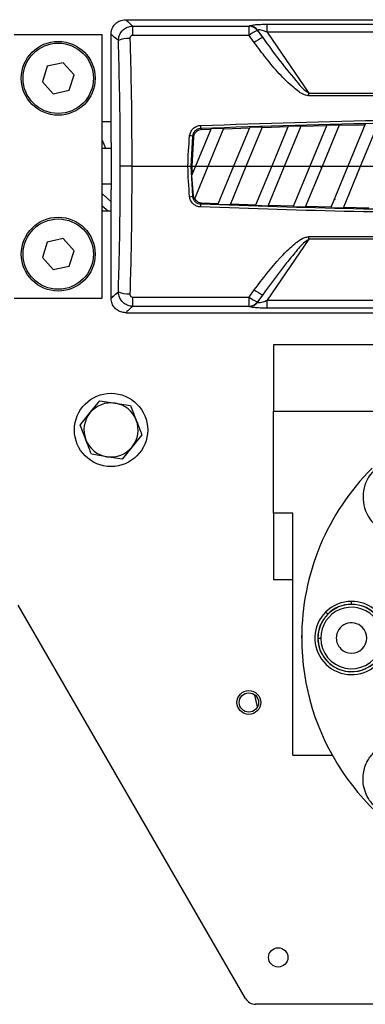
# Model space of a CAD drawing. Header units: millimetres. Extents: x 0 to 420, y 0 to 297.
# Tile 36 of 80: x 130.41 to 136.83, y 238.29 to 256.58. Entities that reach past the tile are written whole.
import ezdxf

# ---------------------------------------------------------------- set-up
doc = ezdxf.new("R2010")
doc.units = ezdxf.units.MM

msp = doc.modelspace()

# ---------------------------------------------------------------- linework, layer by layer
at = {"color": 7, "linetype": 'Continuous', "lineweight": 25}
for p, q in [((132.3792, 256.5799), (147.8386, 256.5799)), ((132.5092, 256.2888), (132.5092, 256.4616)), ((132.5092, 256.4616), (134.6683, 256.4616)), ((134.6683, 256.2888), (134.6683, 256.4616)), ((135.0052, 256.3473), (135.0052, 256.4958)), ((135.0052, 256.4958), (145.2125, 256.4958)), ((130.3105, 256.3078), (131.9436, 256.3078)), ((131.9436, 251.4086), (131.9436, 256.3078)), ((132.107, 254.2984), (132.107, 256.3078)), ((134.6683, 256.2888), (132.5092, 256.2888)), ((134.7661, 256.1542), (134.6683, 256.2888)), ((134.825, 256.3782), (134.9228, 256.2478)), ((134.9228, 256.2478), (134.8315, 256.3812)), ((135.0052, 256.3473), (135.78, 255.2157)), ((145.2125, 256.3473), (135.0052, 256.3473)), ((130.9243, 255.7147), (130.8322, 255.4274)), ((131.2192, 255.7785), (130.9243, 255.7147)), ((131.4219, 255.5551), (131.2192, 255.7785)), ((131.3298, 255.2678), (131.4219, 255.5551)), ((130.8322, 255.4274), (131.0349, 255.2039)), ((131.0349, 255.2039), (131.3298, 255.2678)), ((135.78, 255.1658), (135.78, 255.2157)), ((135.78, 255.2157), (144.4377, 255.2157)), ((144.4377, 255.1658), (135.78, 255.1658)), ((132.107, 254.6856), (131.9436, 254.6856)), ((135.3973, 254.6033), (135.0886, 253.8582)), ((135.3243, 253.8582), (135.6358, 254.61)), ((135.3973, 254.6033), (135.6358, 254.61)), ((135.6318, 254.6004), (136.1082, 254.6126)), ((136.1122, 254.6223), (135.7957, 253.8582)), ((136.0314, 253.8582), (136.3502, 254.6279)), ((136.1122, 254.6223), (136.3502, 254.6279)), ((136.3462, 254.6183), (136.8218, 254.6285)), ((136.8258, 254.6381), (136.5027, 253.8582)), ((136.7384, 253.8582), (137.0634, 254.6426)), ((133.9636, 254.556), (133.6746, 253.8582)), ((133.7926, 254.54), (133.9596, 254.5463)), ((133.9102, 253.8582), (134.2029, 254.5648)), ((133.9636, 254.556), (134.2029, 254.5648)), ((134.1989, 254.5551), (134.6771, 254.5716)), ((134.6811, 254.5813), (134.3816, 253.8582)), ((134.6173, 253.8582), (134.92, 254.589)), ((134.6811, 254.5813), (134.92, 254.589)), ((134.916, 254.5793), (135.3933, 254.5937)), ((132.1126, 254.2936), (132.1126, 253.4227)), ((133.6192, 254.4168), (133.5885, 253.8582)), ((133.638, 254.3963), (133.6094, 253.8582)), ((132.1126, 254.1848), (131.9436, 254.1848)), ((132.4919, 253.8582), (133.5349, 253.8582)), ((133.5885, 253.8582), (133.6192, 253.2995)), ((133.6746, 253.8582), (133.6028, 253.6848)), ((133.6094, 253.8582), (133.6117, 253.7063)), ((133.6094, 253.8582), (133.6746, 253.8582)), ((133.6543, 253.2402), (133.9102, 253.8582)), ((133.6746, 253.8582), (133.9102, 253.8582)), ((133.9102, 253.8582), (134.3816, 253.8582)), ((134.3816, 253.8582), (134.0906, 253.1556)), ((134.3228, 253.1473), (134.6173, 253.8582)), ((134.3816, 253.8582), (134.6173, 253.8582)), ((134.6173, 253.8582), (135.0886, 253.8582)), ((135.0886, 253.8582), (134.7877, 253.1316)), ((135.0203, 253.1242), (135.3243, 253.8582)), ((135.0886, 253.8582), (135.3243, 253.8582)), ((135.3243, 253.8582), (135.7957, 253.8582)), ((135.7957, 253.8582), (135.486, 253.1105)), ((135.719, 253.1041), (136.0314, 253.8582)), ((135.7957, 253.8582), (136.0314, 253.8582)), ((136.0314, 253.8582), (136.5027, 253.8582)), ((136.5027, 253.8582), (136.1855, 253.0923)), ((136.4189, 253.0869), (136.7384, 253.8582)), ((136.4926, 253.8338), (136.4852, 253.8616)), ((136.5027, 253.8582), (136.7384, 253.8582)), ((136.7384, 253.8582), (137.2098, 253.8582)), ((131.9436, 253.5315), (132.1126, 253.5315)), ((133.6028, 253.6848), (133.6293, 253.3106)), ((132.107, 251.4086), (132.107, 253.4179)), ((133.7926, 253.1764), (134.0945, 253.165)), ((134.0906, 253.1556), (134.3228, 253.1473)), ((134.3267, 253.1567), (134.7916, 253.141)), ((136.2534, 253.2563), (136.2589, 253.2359)), ((131.9436, 253.0307), (132.107, 253.0307)), ((134.7877, 253.1316), (135.0203, 253.1242)), ((135.0242, 253.1336), (135.4899, 253.1199)), ((135.486, 253.1105), (135.719, 253.1041)), ((135.7229, 253.1135), (136.1894, 253.1017)), ((136.1855, 253.0923), (136.4189, 253.0869)), ((136.4229, 253.0963), (136.8902, 253.0865)), ((130.9243, 252.4485), (130.8322, 252.1612)), ((131.2192, 252.5124), (130.9243, 252.4485)), ((131.4219, 252.289), (131.2192, 252.5124)), ((135.78, 252.5006), (135.0052, 251.369)), ((135.78, 252.5505), (144.4377, 252.5505)), ((135.78, 252.5006), (135.78, 252.5505)), ((144.4377, 252.5006), (135.78, 252.5006)), ((131.3298, 252.0017), (131.4219, 252.289)), ((130.8322, 252.1612), (131.0349, 251.9378)), ((131.0349, 251.9378), (131.3298, 252.0017)), ((134.6683, 251.4275), (134.7661, 251.5621)), ((130.3105, 251.4086), (131.9436, 251.4086)), ((132.5092, 251.4275), (134.6683, 251.4275)), ((132.5092, 251.2547), (132.5092, 251.4275)), ((134.6683, 251.2547), (134.6683, 251.4275)), ((134.9228, 251.4685), (134.825, 251.3381)), ((134.8315, 251.3351), (134.9228, 251.4685)), ((135.0052, 251.2206), (135.0052, 251.369)), ((135.0052, 251.369), (145.1169, 251.369)), ((132.3792, 251.1364), (145.1169, 251.1364)), ((134.6683, 251.2547), (132.5092, 251.2547)), ((145.1169, 251.2206), (135.0052, 251.2206)), ((135.1226, 250.5376), (135.1226, 249.3093)), ((137.2782, 250.5376), (135.1226, 250.5376)), ((131.7158, 249.2745), (131.898, 249.5003)), ((131.898, 249.5003), (132.1846, 249.4554)), ((132.1846, 249.4554), (132.4712, 249.4106)), ((135.1226, 247.4111), (135.1226, 249.3093)), ((135.1226, 249.3093), (137.2782, 249.3093)), ((131.5336, 249.0487), (131.7158, 249.2745)), ((132.6801, 248.8693), (132.498, 248.6435)), ((132.498, 248.6435), (132.3158, 248.4177)), ((132.0292, 248.4625), (131.7426, 248.5074)), ((132.3158, 248.4177), (132.0292, 248.4625)), ((135.4819, 247.4111), (135.1226, 247.4111)), ((135.1226, 247.4111), (135.1226, 246.1828)), ((135.4819, 242.9167), (135.4819, 247.4111)), ((135.1226, 246.1828), (135.4819, 246.1828)), ((134.6025, 238.3985), (130.3834, 245.7061)), ((136.5706, 245.7201), (136.5706, 245.7745)), ((136.5706, 245.7201), (136.5706, 245.7184)), ((136.1279, 245.5367), (136.0894, 245.5752)), ((136.1279, 245.5367), (136.1291, 245.5356)), ((135.6519, 245.022), (135.6499, 245.1454)), ((135.9462, 245.0941), (135.999, 245.0941)), ((134.8229, 243.818), (134.7751, 244.0352)), ((135.4819, 242.9167), (136.2123, 242.9167)), ((138.3125, 238.2897), (134.7911, 238.2897))]:
    msp.add_line(p, q, dxfattribs=at)
at = {"color": 7, "linetype": 'Continuous', "lineweight": 25, "flags": 128}
for points in [[(131.9436, 254.3407), (132.0072, 254.1911), (132.0103, 254.1848)], [(132.4919, 253.8582), (132.4548, 253.8582), (132.4187, 253.8582), (132.3848, 253.8582), (132.354, 253.8582), (132.3273, 253.8582), (132.3054, 253.8582), (132.289, 253.8582), (132.2785, 253.8582)], [(133.5349, 253.8582), (133.5444, 253.8582), (133.5536, 253.8582), (133.5622, 253.8582), (133.5699, 253.8582), (133.5766, 253.8582), (133.5821, 253.8582), (133.5861, 253.8582), (133.5885, 253.8582)], [(131.9436, 253.3468), (131.96, 253.3302), (132.107, 253.1955)], [(133.6192, 253.2995), (133.6227, 253.3033), (133.6293, 253.3106)], [(131.9436, 253.1211), (132.0152, 253.0594), (132.0505, 253.0307)]]:
    msp.add_lwpolyline(points, dxfattribs=at)
at = {"color": 7, "linetype": 'Continuous', "lineweight": 25}
for centre, radius in [((131.127, 255.4912), 0.6859), ((131.127, 255.4912), 0.6532), ((131.127, 252.2251), 0.6859), ((131.127, 252.2251), 0.6532), ((132.1069, 248.959), 0.6804), ((134.6653, 243.8965), 0.2205), ((134.6653, 243.8965), 0.1796), ((135.2097, 239.1606), 0.1796)]:
    msp.add_circle(centre, radius, dxfattribs=at)
for centre, radius, start, end in [((134.6542, 256.2463), 0.2158, 37.67317, 86.27193), ((134.6608, 256.2497), 0.2155, 37.61344, 86.2899), ((135.0464, 255.8077), 0.6119, 111.21475, 128.17001), ((135.1925, 255.6179), 0.6851, 113.1766, 128.48705), ((132.4318, 255.7775), 0.4549, 86.78266, 114.52543), ((121.6812, 254.1379), 12.1002, 1.99713, 2.26222), ((133.5097, 253.8172), 0.6096, 79.64387, 84.70437), ((133.5097, 253.8991), 0.6096, 275.29563, 280.35613), ((121.6812, 253.5784), 12.1002, 357.73778, 358.00287), ((132.4318, 251.9388), 0.4549, 245.47457, 273.21734), ((135.1925, 252.0984), 0.6851, 231.51295, 246.8234), ((135.0464, 251.9086), 0.6119, 231.82999, 248.78525), ((134.6542, 251.47), 0.2158, 273.72807, 322.32683), ((134.6608, 251.4666), 0.2155, 273.7101, 322.38656), ((132.1069, 248.959), 0.5025, 81.10436, 141.10436), ((132.1069, 248.959), 0.5025, 21.10436, 81.10436), ((132.1069, 248.959), 0.5025, 141.10436, 201.10436), ((132.1069, 248.959), 0.5025, 321.10436, 21.10436), ((132.1069, 248.959), 0.5025, 201.10436, 261.10436), ((132.1069, 248.959), 0.5025, 261.10436, 321.10436), ((140.1089, 245.0941), 4.4637, 135, 180), ((137.4914, 247.7115), 0.7077, 135, 276.18061), ((136.5706, 245.0941), 0.5716, 45, 180), ((136.5706, 245.0941), 0.6804, 90, 135), ((136.5706, 245.0941), 0.626, 90, 135), ((136.5706, 245.0941), 0.6244, 90, 135), ((136.5706, 245.0941), 0.6804, 53.53694, 90), ((136.5706, 245.0941), 0.626, 21.73846, 90), ((136.5706, 245.0941), 0.6244, 45, 90), ((136.5706, 245.0941), 0.6804, 135, 306.46306), ((136.5706, 245.0941), 0.626, 135, 225), ((136.5706, 245.0941), 0.6244, 135, 180), ((136.5706, 245.0941), 0.2824, 45, 180), ((136.5706, 245.0941), 0.2824, 225, 45), ((140.1089, 245.0941), 4.4637, 180, 315), ((136.5706, 245.0941), 0.6244, 180, 338.1582), ((136.5706, 245.0941), 0.5716, 180, 336.36088), ((136.5706, 245.0941), 0.2824, 180, 225), ((136.5706, 245.0941), 0.626, 225, 338.26154), ((134.7911, 238.5074), 0.2177, 210, 270)]:
    msp.add_arc(centre, radius, start, end, dxfattribs=at)
for centre, major_axis, ratio, start_param, end_param in [((142.838, 247.3259), (-8.387, 8.9874), 0.2629188, 6.2005402, 6.2026667), ((142.9947, 247.4574), (-8.4027, 8.7613), 0.2632659, 6.1938201, 6.1959466), ((140.8165, 254.2992), (8.7097, 0), 0.0174551, 3.1466858, 3.1779438), ((142.6051, 242.0154), (-17.2868, 64.338), 0.0506127, 1.372233, 1.3728066), ((140.8165, 253.4172), (8.7097, 0), 0.0174551, 3.1052415, 3.1364995), ((142.9947, 260.2589), (8.4027, 8.7613), 0.2632659, 3.2288313, 3.2309579), ((142.838, 260.3904), (8.387, 8.9874), 0.2629188, 3.2221112, 3.2242378)]:
    msp.add_ellipse(centre, major_axis=major_axis, ratio=ratio, start_param=start_param, end_param=end_param, dxfattribs=at)
for points, knots in [([(132.107, 256.3078), (132.11, 256.3383), (132.116, 256.3995), (132.1629, 256.4811), (132.232, 256.5427), (132.3085, 256.5753), (132.3591, 256.5786), (132.3792, 256.5799)], [0, 0, 0, 0, 0.2146904, 0.4293807, 0.6440724, 0.8587666, 1, 1, 1, 1]), ([(132.243, 256.1913), (132.2465, 256.2221), (132.2535, 256.2845), (132.3027, 256.3666), (132.3723, 256.4262), (132.445, 256.4563), (132.4913, 256.4601), (132.5092, 256.4616)], [0, 0, 0, 0, 0.2205659, 0.4471115, 0.6649038, 0.8705791, 1, 1, 1, 1]), ([(132.3792, 256.5799), (132.3865, 256.5742), (132.4001, 256.5634), (132.4744, 256.494), (132.5092, 256.4616)], [0, 0, 0, 0, 0.532908, 1, 1, 1, 1]), ([(134.6747, 256.4647), (134.6882, 256.4694), (134.715, 256.4788), (134.7914, 256.4883), (134.8897, 256.4946), (134.9641, 256.4954), (135.0052, 256.4958)], [0, 0, 0, 0, 0.2365469, 0.4711481, 0.7075375, 1, 1, 1, 1]), ([(132.243, 256.1913), (132.2064, 256.2234), (132.1287, 256.2917), (132.1145, 256.3022), (132.107, 256.3078)], [0, 0, 0, 0, 0.4703282, 1, 1, 1, 1]), ([(132.5092, 256.2888), (132.5055, 256.2886), (132.4961, 256.288), (132.4813, 256.2817), (132.4676, 256.269), (132.4585, 256.2514), (132.4577, 256.2382), (132.4573, 256.2317)], [0, 0, 0, 0, 0.1260145, 0.3254676, 0.5397747, 0.7694973, 1, 1, 1, 1]), ([(135.0052, 256.3473), (134.9818, 256.3566), (134.9421, 256.3724), (134.8923, 256.3863), (134.8639, 256.3905), (134.8469, 256.3903), (134.836, 256.3873), (134.8328, 256.383), (134.8315, 256.3812)], [0, 0, 0, 0, 0.3516283, 0.5955786, 0.7208464, 0.8017048, 0.9164219, 1, 1, 1, 1]), ([(134.9228, 256.2478), (135.0269, 256.1031), (135.2352, 255.8135), (135.5044, 255.4838), (135.6838, 255.2765), (135.7616, 255.2274), (135.78, 255.2157)], [0, 0, 0, 0, 0.3979748, 0.7967661, 0.9519452, 1, 1, 1, 1]), ([(132.2785, 253.8582), (132.2782, 254.0033), (132.2774, 254.4846), (132.2694, 255.2663), (132.2514, 255.8949), (132.243, 256.1913)], [0, 0, 0, 0, 0.1858282, 0.6161718, 1, 1, 1, 1]), ([(132.4573, 256.2317), (132.4656, 255.9285), (132.4804, 255.3842), (132.4901, 254.5903), (132.4913, 254.1024), (132.4919, 253.8582)], [0, 0, 0, 0, 0.385858, 0.6925854, 1, 1, 1, 1]), ([(135.78, 255.1658), (135.7521, 255.1713), (135.6477, 255.1916), (135.4613, 255.3439), (135.2253, 255.5701), (134.9867, 255.8605), (134.8386, 256.0577), (134.7661, 256.1542)], [0, 0, 0, 0, 0.05860283, 0.21940983, 0.48277098, 0.74683213, 1, 1, 1, 1]), ([(133.5659, 254.4242), (133.5709, 254.4479), (133.5808, 254.4955), (133.6245, 254.5553), (133.6838, 254.5976), (133.7365, 254.6133), (133.7662, 254.6152), (133.772, 254.6155)], [0, 0, 0, 0, 0.2364197, 0.4727335, 0.7072765, 0.9427541, 1, 1, 1, 1]), ([(133.772, 254.6155), (134.9368, 254.6535), (137.2669, 254.7293), (140.5455, 254.7461), (143.6057, 254.7112), (145.4989, 254.6474), (146.4457, 254.6155)], [0, 0, 0, 0, 0.2757904, 0.5517065, 0.7758195, 1, 1, 1, 1]), ([(146.4436, 254.5596), (145.4974, 254.5914), (143.6048, 254.6549), (140.5462, 254.6897), (137.2684, 254.673), (134.9391, 254.5974), (133.7741, 254.5596)], [0, 0, 0, 0, 0.2241132, 0.4482934, 0.7240843, 1, 1, 1, 1]), ([(133.5349, 253.8582), (133.5349, 253.8582), (133.5349, 254.0471), (133.5504, 254.2357), (133.5659, 254.4242)], [0, 0, 0, 0, 0.0000115, 1, 1, 1, 1]), ([(133.7741, 254.5596), (133.7697, 254.5594), (133.7473, 254.5581), (133.7076, 254.5467), (133.6629, 254.5153), (133.6301, 254.4704), (133.6229, 254.4347), (133.6192, 254.4168)], [0, 0, 0, 0, 0.0576501, 0.2940085, 0.5283048, 0.7638762, 1, 1, 1, 1]), ([(133.7926, 254.54), (133.7743, 254.5375), (133.7378, 254.5325), (133.6902, 254.5027), (133.6554, 254.4603), (133.6413, 254.4219), (133.6385, 254.4002), (133.638, 254.3963)], [0, 0, 0, 0, 0.2388058, 0.4777464, 0.7136308, 0.9476638, 1, 1, 1, 1]), ([(133.7741, 254.5596), (133.7749, 254.5588), (133.781, 254.5522), (133.7872, 254.5457), (133.7926, 254.54)], [0, 0, 0, 0, 0.1256072, 1, 1, 1, 1]), ([(133.638, 254.3963), (133.6329, 254.4019), (133.6266, 254.4087), (133.6204, 254.4156), (133.6192, 254.4168)], [0, 0, 0, 0, 0.8151374, 1, 1, 1, 1]), ([(132.243, 251.525), (132.25, 251.7622), (132.2641, 252.2379), (132.2758, 253.0178), (132.2775, 253.5588), (132.2785, 253.8582)], [0, 0, 0, 0, 0.3075818, 0.616784, 1, 1, 1, 1]), ([(132.4919, 253.8582), (132.491, 253.5549), (132.4894, 253.0065), (132.4778, 252.2132), (132.4642, 251.7278), (132.4573, 251.4847)], [0, 0, 0, 0, 0.38162754, 0.69023257, 1, 1, 1, 1]), ([(133.5659, 253.2922), (133.5504, 253.4807), (133.5349, 253.6692), (133.5349, 253.8582), (133.5349, 253.8582)], [0, 0, 0, 0, 0.9999885, 1, 1, 1, 1]), ([(133.772, 253.1008), (133.7477, 253.1041), (133.6989, 253.1107), (133.6354, 253.1506), (133.589, 253.2075), (133.5704, 253.2585), (133.5666, 253.2872), (133.5659, 253.2922)], [0, 0, 0, 0, 0.2392418, 0.4787966, 0.7155298, 0.9504737, 1, 1, 1, 1]), ([(133.6192, 253.2995), (133.6197, 253.2957), (133.6224, 253.2742), (133.6362, 253.2359), (133.6711, 253.1933), (133.719, 253.1637), (133.7557, 253.1591), (133.7741, 253.1567)], [0, 0, 0, 0, 0.0495503, 0.2840335, 0.5200495, 0.7595617, 1, 1, 1, 1]), ([(133.6293, 253.3106), (133.6328, 253.2927), (133.6377, 253.2678), (133.6507, 253.2463), (133.6543, 253.2402)], [0, 0, 0, 0, 0.71953729, 1, 1, 1, 1]), ([(133.66, 253.2541), (133.6674, 253.2436), (133.6851, 253.2184), (133.7262, 253.1901), (133.7655, 253.1781), (133.788, 253.1767), (133.7926, 253.1764)], [0, 0, 0, 0, 0.2404945, 0.5768231, 0.9145059, 1, 1, 1, 1]), ([(133.7926, 253.1764), (133.7872, 253.1706), (133.781, 253.1641), (133.7749, 253.1575), (133.7741, 253.1567)], [0, 0, 0, 0, 0.8743928, 1, 1, 1, 1]), ([(133.7741, 253.1567), (134.7203, 253.1249), (136.6129, 253.0612), (139.6715, 253.0275), (142.507, 253.0377), (144.3942, 253.097), (145.1169, 253.1197)], [0, 0, 0, 0, 0.2503312, 0.5007373, 0.8087917, 1, 1, 1, 1]), ([(145.1169, 253.0636), (144.395, 253.0408), (142.5077, 252.9813), (139.6722, 252.9711), (136.6121, 253.0049), (134.7188, 253.0688), (133.772, 253.1008)], [0, 0, 0, 0, 0.190951, 0.49919, 0.7495573, 1, 1, 1, 1]), ([(134.7661, 251.5621), (134.9209, 251.7666), (135.1346, 252.0489), (135.4216, 252.3372), (135.5726, 252.462), (135.6795, 252.5326), (135.7542, 252.5459), (135.78, 252.5505)], [0, 0, 0, 0, 0.536129, 0.7403117, 0.8434693, 0.9457961, 1, 1, 1, 1]), ([(135.78, 252.5006), (135.7631, 252.49), (135.6698, 252.4317), (135.5397, 252.2719), (135.2642, 251.9447), (135.0665, 251.669), (134.9228, 251.4685)], [0, 0, 0, 0, 0.0441016, 0.2430221, 0.4498948, 1, 1, 1, 1]), ([(132.107, 251.4086), (132.1145, 251.4141), (132.1287, 251.4246), (132.2064, 251.4929), (132.243, 251.525)], [0, 0, 0, 0, 0.52967176, 1, 1, 1, 1]), ([(132.5092, 251.2547), (132.481, 251.2579), (132.4245, 251.2644), (132.3487, 251.3068), (132.2896, 251.3684), (132.251, 251.4439), (132.2456, 251.4985), (132.243, 251.525)], [0, 0, 0, 0, 0.2031561, 0.4077184, 0.6081168, 0.8102288, 1, 1, 1, 1]), ([(132.3792, 251.1364), (132.3486, 251.1394), (132.2874, 251.1454), (132.2058, 251.1923), (132.1443, 251.2614), (132.1116, 251.3379), (132.1083, 251.3885), (132.107, 251.4086)], [0, 0, 0, 0, 0.2146973, 0.4293947, 0.6440908, 0.8587843, 1, 1, 1, 1]), ([(132.4573, 251.4847), (132.4576, 251.479), (132.4581, 251.4674), (132.4651, 251.4513), (132.4767, 251.4381), (132.4919, 251.4292), (132.5034, 251.4281), (132.5092, 251.4275)], [0, 0, 0, 0, 0.1986721, 0.4049264, 0.603668, 0.8026017, 1, 1, 1, 1]), ([(134.8315, 251.3351), (134.8337, 251.3325), (134.8381, 251.3276), (134.8543, 251.3254), (134.8834, 251.3279), (134.9364, 251.3418), (134.9796, 251.3589), (135.0052, 251.369)], [0, 0, 0, 0, 0.1241935, 0.2362557, 0.3517004, 0.6157087, 1, 1, 1, 1]), ([(132.5092, 251.2547), (132.4744, 251.2223), (132.4001, 251.1529), (132.3865, 251.1421), (132.3792, 251.1364)], [0, 0, 0, 0, 0.46709204, 1, 1, 1, 1]), ([(135.0052, 251.2206), (134.96, 251.221), (134.8776, 251.2219), (134.7699, 251.2298), (134.7038, 251.2402), (134.6823, 251.2486), (134.6747, 251.2516)], [0, 0, 0, 0, 0.3216376, 0.5854074, 0.8528627, 1, 1, 1, 1]), ([(132.4712, 249.4106), (132.473, 249.4058), (132.5075, 249.3166), (132.5425, 249.2259), (132.5757, 249.1399)], [0, 0, 0, 0, 0.0529743, 1, 1, 1, 1]), ([(132.5757, 249.1399), (132.6035, 249.0678), (132.6385, 248.977), (132.673, 248.8877), (132.6801, 248.8693)], [0, 0, 0, 0, 0.7938143, 1, 1, 1, 1]), ([(131.6381, 248.7781), (131.6049, 248.864), (131.5699, 248.9548), (131.5355, 249.044), (131.5336, 249.0487)], [0, 0, 0, 0, 0.9470257, 1, 1, 1, 1]), ([(131.7426, 248.5074), (131.7354, 248.5258), (131.701, 248.6152), (131.6659, 248.706), (131.6381, 248.7781)], [0, 0, 0, 0, 0.2061857, 1, 1, 1, 1]), ([(137.9918, 241.9763), (137.9406, 241.9329), (137.8245, 241.8346), (137.627, 241.7725), (137.439, 241.7652), (137.2804, 241.7944), (137.1245, 241.8633), (136.9859, 241.9711), (136.8781, 242.1097), (136.8092, 242.2656), (136.78, 242.4242), (136.7873, 242.6122), (136.8494, 242.8097), (136.9477, 242.9258), (136.9911, 242.977)], [0, 0, 0, 0, 0.0903185, 0.2045633, 0.27142, 0.3439363, 0.4207857, 0.5000002, 0.5792147, 0.656064, 0.7285803, 0.7954369, 0.9096816, 1, 1, 1, 1])]:
    msp.add_open_spline(points, degree=3, knots=knots, dxfattribs=at)

doc.saveas('drawing.dxf')
